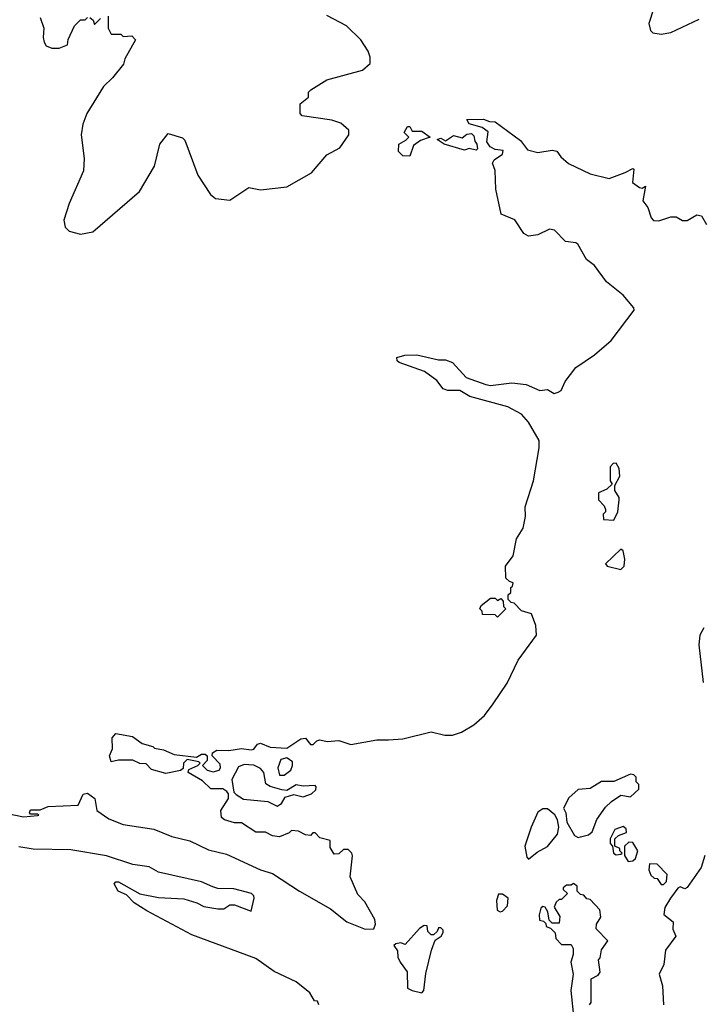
# Model space of a CAD drawing. Extents: x 2057697 to 2160550, y 827490 to 1016834.
# Tile 149 of 256: x 2118879 to 2121758, y 887787 to 891940. Entities that reach past the tile are written whole.
import ezdxf

# ---------------------------------------------------------------- set-up
doc = ezdxf.new("R2010")
doc.units = 0

msp = doc.modelspace()

# ---------------------------------------------------------------- linework, layer by layer
at = {"layer": '0CON20XD'}
for points in [[(2121552.5, 891985), (2121532.5, 891925), (2121540, 891895), (2121550, 891885), (2121585, 891880), (2121625, 891886.7), (2121745, 891943.3)], [(2118965, 891950), (2118980, 891905), (2118977.5, 891865), (2118982.5, 891845), (2118990.7, 891830.7), (2119015, 891820), (2119045, 891820), (2119080, 891835), (2119083, 891857), (2119110, 891915), (2119135, 891940), (2119155, 891940), (2119165, 891950)], [(2119252.5, 891955), (2119252.5, 891905), (2119265, 891880), (2119305, 891880), (2119315, 891870), (2119351.7, 891871.7), (2119367.5, 891855), (2119322.5, 891775), (2119317, 891753), (2119270, 891695), (2119231.7, 891658.3), (2119162.5, 891545), (2119145, 891500), (2119138, 891455), (2119151.2, 891355), (2119147.7, 891302.3), (2119087.1, 891165), (2119064.3, 891095), (2119070, 891065), (2119087.9, 891047.9), (2119135, 891035.8), (2119187.5, 891045), (2119383.9, 891216.1), (2119447.7, 891322.3), (2119470, 891415), (2119505, 891460), (2119565, 891442.5), (2119575, 891432.5), (2119630, 891285), (2119683.6, 891203.6), (2119705, 891185.7), (2119765, 891179.4), (2119845, 891232.5), (2119895, 891223.1), (2120006, 891236), (2120110, 891295), (2120175, 891370), (2120229.5, 891400.5), (2120267.5, 891455), (2120267.5, 891475), (2120233.6, 891503.6), (2120195, 891516.2), (2120070, 891535), (2120062.5, 891545), (2120062.5, 891585), (2120096.4, 891613.6), (2120097.5, 891635), (2120107.5, 891645), (2120173.9, 891686.1), (2120325, 891727.5), (2120357.5, 891755), (2120357, 891783), (2120348.3, 891808.3), (2120317.5, 891855), (2120257.5, 891915), (2120175, 891957.5)], [(2119175, 891950), (2119188.3, 891938.3), (2119195, 891920), (2119220, 891945)], [(2118785, 888600), (2118895, 888578), (2118953.6, 888583.6), (2118960, 888585), (2118955, 888590), (2118925, 888590), (2118920, 888595), (2118925, 888607.5), (2118965, 888607.5), (2118998.3, 888621.7), (2119125, 888627.5), (2119147, 888673), (2119165, 888677.5), (2119196.2, 888655), (2119203.8, 888605), (2119255, 888569.2), (2119315, 888546), (2119445, 888525.6), (2119520, 888495), (2119596.2, 888476.2), (2119675, 888438.4), (2119750.5, 888420.5), (2119895, 888354.4), (2119945, 888339.5), (2120058.9, 888265), (2120189.8, 888189.8), (2120259.1, 888135), (2120335.5, 888104.5), (2120372.5, 888105), (2120380, 888125), (2120377.5, 888145), (2120335, 888220), (2120305, 888250), (2120272.5, 888325), (2120283, 888413), (2120280, 888425), (2120265, 888440), (2120245, 888440), (2120225, 888422.5), (2120205, 888420), (2120188.3, 888448.3), (2120188.3, 888478.3), (2120145, 888490), (2120125, 888510), (2120115, 888510), (2120105, 888500), (2120085, 888502.5), (2120055, 888517.5), (2120025, 888520), (2120015, 888510), (2119975, 888493.3), (2119945, 888497.5), (2119915, 888513.3), (2119875, 888513.3), (2119815, 888553.3), (2119785, 888553.3), (2119742.5, 888565), (2119730, 888575), (2119727.5, 888605), (2119760, 888655), (2119760, 888675), (2119752.5, 888685), (2119735, 888696), (2119685, 888696.2), (2119650.6, 888730.6), (2119590, 888765), (2119591.7, 888778.3), (2119630, 888795), (2119640, 888805), (2119635, 888810), (2119585, 888820), (2119570, 888805), (2119568.3, 888781.7), (2119557, 888773), (2119495, 888760.8), (2119435, 888777.5), (2119411.7, 888801.7), (2119385, 888802.5), (2119356.4, 888816.4), (2119295, 888817.5), (2119265, 888810), (2119257.5, 888835), (2119270, 888865), (2119268.3, 888911.7), (2119285, 888930), (2119355, 888916.7), (2119395, 888887.5), (2119440, 888875), (2119447.5, 888867.5), (2119485, 888861.2), (2119530.7, 888840.7), (2119625, 888830), (2119645, 888842.5), (2119661.7, 888841.7), (2119670, 888835), (2119670, 888815), (2119650, 888795), (2119670, 888775), (2119695, 888767.5), (2119720, 888775), (2119726.2, 888785), (2119725, 888800), (2119690, 888835), (2119691.7, 888848.3), (2119710.7, 888859.3), (2119761.7, 888858.3), (2119815, 888866.2), (2119855, 888860), (2119865.9, 888864.1), (2119882.5, 888885), (2119895, 888888.8), (2119935, 888872.5), (2120005, 888867.5), (2120065, 888906.7), (2120085, 888910), (2120105, 888882.5), (2120116.7, 888883.3), (2120131.7, 888898.3), (2120145, 888902.5), (2120176.4, 888896.4), (2120225, 888900), (2120275, 888883.3), (2120385, 888903.3), (2120435, 888902.5), (2120495, 888906.7), (2120615, 888936.7), (2120672.3, 888922.3), (2120705, 888922), (2120742.5, 888935), (2120795, 888966.2), (2120840, 889005), (2120875.8, 889055), (2120935, 889141.2), (2120981.1, 889238.9), (2121058.8, 889345), (2121056.7, 889385), (2121037.5, 889435), (2120995, 889447.5), (2120965, 889480), (2120951.7, 889481.7), (2120940, 889495), (2120940, 889515), (2120950, 889525), (2120950, 889545), (2120958.3, 889551.7), (2120960, 889565), (2120945, 889570), (2120930, 889585), (2120927.5, 889635), (2120960.7, 889679.3), (2120975, 889750), (2121002.5, 889795), (2121012.5, 889845), (2121011.2, 889885), (2121046.7, 889995), (2121070, 890135), (2121070, 890165), (2121025, 890243.3), (2120995, 890276), (2120937.3, 890307.3), (2120778.3, 890351.7), (2120735.7, 890375.7), (2120685, 890376.2), (2120665, 890383.3), (2120638.3, 890418.3), (2120587.1, 890457.1), (2120480, 890495), (2120471.7, 890501.7), (2120470, 890515), (2120504.1, 890525.9), (2120553.9, 890526.1), (2120645, 890506.2), (2120675, 890506.2), (2120705, 890493.8), (2120761.7, 890431.7), (2120845, 890401.2), (2120865, 890398), (2120955, 890408.8), (2121015, 890401.2), (2121073, 890377), (2121105, 890380), (2121133.9, 890363.9), (2121150.7, 890369.3), (2121163, 890377), (2121180, 890415), (2121225, 890473.3), (2121303, 890527), (2121373.2, 890586.8), (2121470.9, 890715), (2121469.6, 890725), (2121425, 890779.1), (2121354.4, 890834.4), (2121303.1, 890903.1), (2121269.4, 890929.4), (2121233.3, 890993.3), (2121225, 890999.5), (2121181.9, 891005), (2121135, 891052.3), (2121113.3, 891056.7), (2121065, 891033), (2121025, 891026.8), (2121005, 891038.2), (2120966.8, 891096.8), (2120910.4, 891120.4), (2120887.2, 891225), (2120884.2, 891305), (2120873.3, 891335), (2120880.7, 891349.3), (2120915, 891373.3), (2120918, 891388), (2120885, 891393.3), (2120864, 891404), (2120850, 891425), (2120855, 891467.5), (2120830, 891485), (2120775, 891501.2), (2120765, 891520), (2120835, 891521.2), (2120860.7, 891510.7), (2120885, 891510), (2120991.2, 891431.2), (2121020.8, 891390.8), (2121065, 891380), (2121125, 891390), (2121145, 891386.2), (2121161.9, 891361.9), (2121193.4, 891333.4), (2121285, 891290), (2121365, 891271.2), (2121433.6, 891296.4), (2121465, 891312.5), (2121470, 891310), (2121463.3, 891253.3), (2121493, 891233), (2121505, 891230), (2121518.3, 891238.3), (2121507, 891177), (2121528.3, 891148.3), (2121542, 891105), (2121553, 891093), (2121575, 891091.4), (2121625, 891108.8), (2121648.3, 891108.3), (2121675, 891093.3), (2121695, 891093.3), (2121735, 891117.5), (2121755, 891112.5), (2121775.9, 891075.9)], [(2120525, 891364.2), (2120495, 891366), (2120476.7, 891385), (2120477.5, 891415), (2120508.3, 891431.7), (2120520, 891445), (2120500, 891465), (2120515, 891490), (2120525, 891490), (2120535, 891470), (2120575, 891470), (2120610, 891445), (2120569.3, 891430.7), (2120540, 891410), (2120525, 891364.2)], [(2120805, 891390), (2120775, 891397.5), (2120755, 891390), (2120670, 891415), (2120640, 891435), (2120655, 891440), (2120675, 891430), (2120708.3, 891451.7), (2120745, 891442.5), (2120765, 891457.5), (2120785, 891460), (2120795, 891450), (2120798.3, 891428.3), (2120807.5, 891415), (2120810, 891395), (2120805, 891390)], [(2121385, 889830), (2121402.5, 889865), (2121407.5, 889915), (2121407.5, 889925), (2121390, 889955), (2121390, 889975), (2121410, 890015), (2121407, 890047), (2121395, 890070), (2121381.7, 890068.3), (2121370, 890055), (2121370, 889995), (2121378.3, 889981.7), (2121355, 889960), (2121320, 889945), (2121320, 889915), (2121345, 889890), (2121350, 889875), (2121350, 889865), (2121340, 889855), (2121341.7, 889831.7), (2121385, 889830)], [(2121415, 889621.9), (2121428, 889635), (2121432, 889665), (2121425, 889700), (2121415, 889707.5), (2121350, 889645), (2121357.5, 889635), (2121415, 889621.9)], [(2120895, 889420), (2120885, 889430), (2120831.7, 889431.7), (2120830, 889445), (2120820, 889455), (2120825, 889470), (2120865, 889500), (2120885, 889500), (2120895, 889490), (2120908.3, 889498.3), (2120918.3, 889488.3), (2120920, 889465), (2120930, 889455), (2120895, 889420)], [(2121764.8, 889375), (2121748.4, 889345), (2121743.2, 889303.2), (2121761.8, 889145)], [(2119995, 888753.8), (2120022.5, 888775), (2120030, 888795), (2120030, 888810), (2120005, 888827.5), (2119980.7, 888819.3), (2119968, 888785), (2119975, 888753.8), (2119995, 888753.8)], [(2119965, 888622.5), (2119982.5, 888635), (2119999.3, 888660.7), (2120035, 888672.5), (2120075, 888662.5), (2120110, 888675), (2120128.3, 888691.7), (2120130, 888705), (2120125, 888710), (2120075, 888707.5), (2120045, 888712.5), (2120005, 888688.8), (2119985, 888692), (2119935.9, 888705.9), (2119917.5, 888717.5), (2119908.8, 888765), (2119895, 888782.5), (2119865.8, 888795.8), (2119845, 888798), (2119825, 888798.8), (2119801.7, 888788.3), (2119773.8, 888735), (2119782.5, 888682.5), (2119791.7, 888671.7), (2119823, 888653), (2119925, 888642.5), (2119965, 888622.5)], [(2121235, 888491.2), (2121245, 888493.8), (2121277.7, 888502.3), (2121293.3, 888515), (2121313, 888567), (2121350.6, 888619.4), (2121375, 888642.5), (2121415, 888670), (2121455, 888662.5), (2121490, 888695), (2121490, 888715), (2121480, 888725), (2121480, 888745), (2121470, 888755), (2121455, 888757.5), (2121385, 888727.5), (2121333.6, 888726.4), (2121285, 888697.5), (2121235, 888693.3), (2121195, 888657.5), (2121172.5, 888615), (2121182.5, 888595), (2121187.5, 888555), (2121218.8, 888498.8), (2121235, 888491.2)], [(2121025, 888400), (2121061.1, 888428.9), (2121105, 888453.3), (2121147.5, 888505), (2121152.5, 888535), (2121147.5, 888565), (2121136.4, 888586.4), (2121105, 888612.5), (2121085, 888612.5), (2121065, 888597.5), (2121036.2, 888535), (2121009.2, 888455), (2121018.3, 888408.3), (2121025, 888400)], [(2121395, 888417.5), (2121415, 888420), (2121420, 888425), (2121410, 888435), (2121410, 888445), (2121390, 888455), (2121390, 888485), (2121405, 888500), (2121438.3, 888511.7), (2121437, 888527), (2121425, 888537.5), (2121390, 888525), (2121370, 888485), (2121370, 888465), (2121380, 888455), (2121383.3, 888425), (2121395, 888417.5)], [(2120140, 887785), (2120135, 887800), (2120121.7, 887801.7), (2120102.5, 887835), (2120045, 887882.5), (2119952.5, 887925), (2119875, 887980), (2119605, 888080.8), (2119415, 888182), (2119361.2, 888215), (2119329.2, 888249.2), (2119293.8, 888265), (2119276.7, 888295), (2119285, 888303.3), (2119295, 888303.3), (2119385, 888253.3), (2119465, 888237.5), (2119571.7, 888231.7), (2119625.9, 888215.9), (2119655, 888200), (2119715, 888190), (2119739.3, 888190.7), (2119765, 888207.5), (2119785, 888207.5), (2119855, 888180), (2119867.5, 888235), (2119866.7, 888245), (2119856.7, 888255), (2119782.5, 888275), (2119715, 888275.6), (2119693.2, 888283.2), (2119645, 888304.5), (2119465, 888344.3), (2119425, 888366.6), (2119356.3, 888376.3), (2119245, 888412.9), (2119095, 888438.5), (2118935, 888441.5), (2118875, 888451.3)], [(2121445, 888390), (2121465, 888392.5), (2121477, 888403), (2121486.2, 888435), (2121465, 888470), (2121448.3, 888471.7), (2121430, 888455), (2121430, 888415), (2121445, 888390)], [(2121769.2, 888415), (2121753.3, 888365), (2121695, 888280), (2121685, 888273.8), (2121665, 888282.5), (2121655, 888277.5), (2121624, 888235), (2121600, 888195), (2121596.4, 888166.4), (2121635.7, 888135.7), (2121633.6, 888103.6), (2121646.7, 888075), (2121603.3, 888015), (2121596, 887955), (2121576, 887915), (2121590, 887865), (2121594, 887785)], [(2121595, 888292.5), (2121607.5, 888305), (2121610, 888335), (2121568.3, 888378.3), (2121535, 888380), (2121532.5, 888355), (2121541.7, 888331.7), (2121555, 888320), (2121568.3, 888318.3), (2121585, 888292.5), (2121595, 888292.5)], [(2121282.5, 887785), (2121290, 887795), (2121290, 887895), (2121319.3, 887910.7), (2121327, 887923), (2121320, 887975), (2121327, 887983), (2121333, 888017), (2121360, 888055), (2121310, 888105), (2121312.5, 888125), (2121330, 888155), (2121326.1, 888186.1), (2121285, 888230), (2121271.7, 888231.7), (2121258.3, 888248.3), (2121245, 888250), (2121230, 888265), (2121230, 888285), (2121215, 888297.5), (2121205, 888290), (2121185, 888290), (2121171.7, 888278.3), (2121171.7, 888271.7), (2121190, 888255), (2121165, 888230), (2121155, 888230), (2121141.7, 888218.3), (2121133, 888197), (2121157, 888157), (2121155, 888130), (2121125, 888130), (2121111.7, 888141.7), (2121107, 888177), (2121095, 888197.5), (2121085, 888200), (2121077, 888193), (2121070, 888165), (2121071.7, 888141.7), (2121088.3, 888138.3), (2121098.3, 888128.3), (2121100, 888115), (2121118.3, 888108.3), (2121138.3, 888088.3), (2121140, 888065), (2121165, 888040), (2121205, 888040), (2121213, 888023), (2121213, 887997), (2121203.8, 887965), (2121213.3, 887915), (2121204, 887845), (2121216.7, 887725)], [(2120905, 888177.5), (2120915, 888180), (2120937, 888203), (2120940, 888235), (2120915, 888252.5), (2120898.3, 888251.7), (2120890, 888225), (2120893.3, 888185), (2120905, 888177.5)], [(2120575, 887836.2), (2120584.1, 887845.9), (2120592.3, 887917.7), (2120616, 888015), (2120631.7, 888058.3), (2120656.7, 888075), (2120665, 888090), (2120665, 888100), (2120655, 888110), (2120645, 888110), (2120640, 888095), (2120625, 888080), (2120615, 888080), (2120600, 888095), (2120598.3, 888118.3), (2120585, 888120), (2120565, 888107.5), (2120505, 888040), (2120487, 888047), (2120465, 888042.5), (2120457.5, 888035), (2120472.5, 888012.5), (2120474.4, 887985.6), (2120483.2, 887965), (2120513.6, 887923.7), (2120515.4, 887855.4), (2120534, 887845), (2120575, 887836.2)]]:
    msp.add_lwpolyline(points, dxfattribs=at)

doc.saveas('drawing.dxf')
